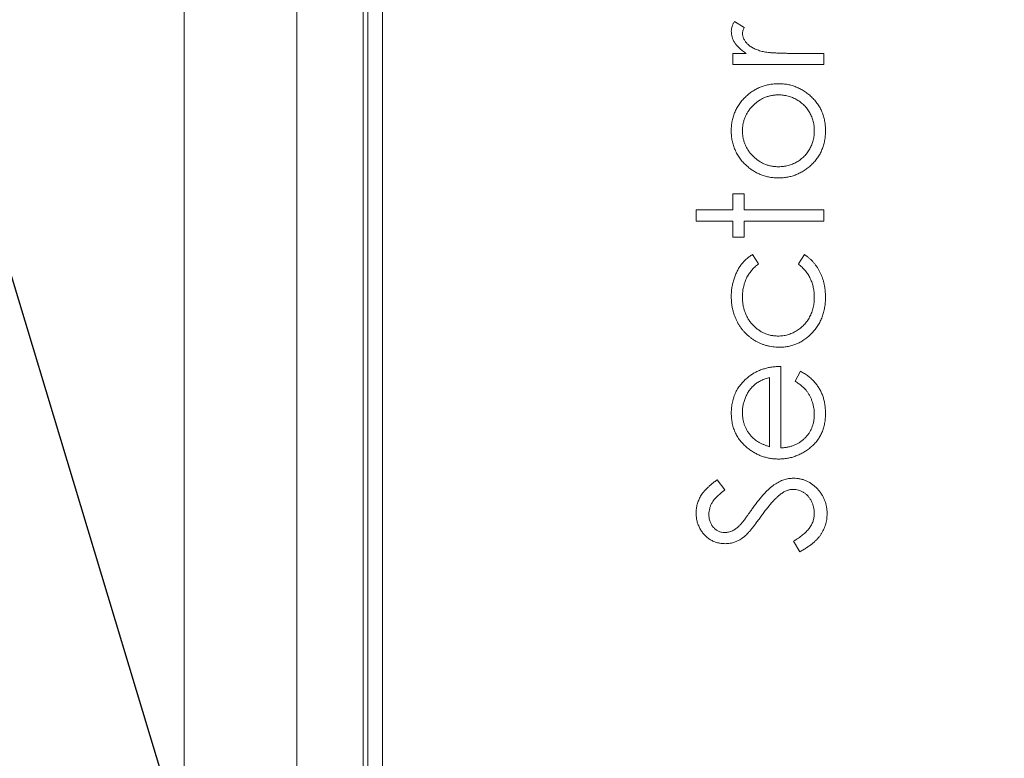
# Model space of a CAD drawing. Header units: millimetres. Extents: x 0 to 420, y 0 to 297.
# Tile 6 of 64: x 147.55 to 155.91, y 102.61 to 108.88. Entities that reach past the tile are written whole.
import ezdxf

# ---------------------------------------------------------------- set-up
doc = ezdxf.new("R2010")
doc.units = ezdxf.units.MM
doc.styles.add('SLDTEXTSTYLE0', font='TXT', dxfattribs={"width": 0.75})
doc.dimstyles.new('SLDDIMSTYLE1', dxfattribs={"dimtxt": 3.5, "dimasz": 3.302, "dimexe": 0, "dimexo": 0.0625, "dimgap": 0.875, "dimtad": 2, "dimdec": 6, "dimlfac": 2, "dimrnd": 1e-09, "dimzin": 12, "dimdsep": 46, "dimtxsty": 'SLDTEXTSTYLE0', "dimsah": 1, "dimcen": 0.09, "dimadec": 0, "dimazin": 3, "dimtfac": 1, "dimtofl": 0, "dimtmove": 0, "dimatfit": 3, "dimfxl": 1, "dimfrac": 2, "dimtolj": 1, "dimtzin": 12, "dimarcsym": 0})
doc.dimstyles.new('SLDDIMSTYLE3', dxfattribs={"dimtxt": 0.18, "dimasz": 3.302, "dimexe": 0, "dimexo": 0.0625, "dimgap": 0, "dimtad": 0, "dimtih": 1, "dimtoh": 1, "dimdec": 0, "dimrnd": 1e-09, "dimzin": 0, "dimdsep": 46, "dimtxsty": 'Standard', "dimsah": 1, "dimcen": 0.09, "dimadec": 0, "dimazin": 0, "dimtfac": 3.302, "dimtdec": 0, "dimtofl": 0, "dimtmove": 0, "dimatfit": 3, "dimfxl": 1, "dimfrac": 2, "dimtolj": 1, "dimtzin": 0, "dimarcsym": 0})

# ---------------------------------------------------------------- blocks, each defined once
blk = doc.blocks.new('_D_7')
at = {"color": 7, "linetype": 'Continuous', "lineweight": 0}
for p, q in [((145.371, 123.1563), (200.2035, 123.1563)), ((199.2035, 123.1563), (199.2035, 83.1563)), ((145.371, 83.1563), (200.2035, 83.1563))]:
    blk.add_line(p, q, dxfattribs=at)
for points in [[(199.2035, 123.1563), (198.6955, 119.8543), (199.7115, 119.8543)], [(199.2035, 83.1563), (199.7115, 86.4583), (198.6955, 86.4583)]]:
    blk.add_solid(points, dxfattribs=at)
at = {"color": 7, "linetype": 'Continuous', "lineweight": 0, "insert": (194.6918, 100.5702), "char_height": 3.5, "attachment_point": 1, "rotation": 90, "style": 'SLDTEXTSTYLE0'}
blk.add_mtext('80', dxfattribs=at)

msp = doc.modelspace()

# ---------------------------------------------------------------- linework, layer by layer
at = {"color": 7, "linetype": 'Continuous', "lineweight": 15}
for p, q in [((148.94436867, 119.16377078), (148.94436867, 87.14884596)), ((149.90192422, 119.15753561), (149.90192422, 87.15508113)), ((150.46422409, 90.15630837), (150.46422409, 116.15630837)), ((150.50352992, 90.15630837), (150.50352992, 116.15630837)), ((150.62852992, 116.09681809), (150.62852992, 90.19681809)), ((153.70032313, 108.81425738), (153.61806485, 108.86641083)), ((153.60513249, 108.59504331), (153.60513249, 108.50006467)), ((153.71897964, 108.59504331), (153.60513249, 108.59504331)), ((154.37852992, 108.59504331), (154.11861072, 108.59504331)), ((154.37852992, 108.50006467), (154.37852992, 108.59504331)), ((153.60513249, 108.50006467), (154.37852992, 108.50006467)), ((153.60513249, 107.40102621), (153.60513249, 107.26534245)), ((153.70011112, 107.40102621), (153.60513249, 107.40102621)), ((153.70011112, 107.26534245), (153.70011112, 107.40102621)), ((153.29305984, 107.26534245), (153.29305984, 107.17036382)), ((153.60513249, 107.26534245), (153.29305984, 107.26534245)), ((154.37852992, 107.26534245), (153.70011112, 107.26534245)), ((154.37852992, 107.17036382), (154.37852992, 107.26534245)), ((153.29305984, 107.17036382), (153.60513249, 107.17036382)), ((153.60513249, 107.17036382), (153.60513249, 107.03468006)), ((153.70011112, 107.17036382), (154.37852992, 107.17036382)), ((153.70011112, 107.03468006), (153.70011112, 107.17036382)), ((153.60513249, 107.03468006), (153.70011112, 107.03468006)), ((153.8222265, 106.80592572), (153.77282913, 106.88542792)), ((154.21358935, 106.88542792), (154.16143591, 106.80592572)), ((154.01218377, 105.24365442), (154.01218377, 105.9356416)), ((154.17860838, 105.89493647), (154.13429915, 105.81055813)), ((153.91720514, 105.84066296), (153.91720514, 105.25361869)), ((153.53729061, 104.88642452), (153.4722048, 104.9722869)), ((154.12073078, 104.45117645), (154.17436826, 104.36170997))]:
    msp.add_line(p, q, dxfattribs=at)
for points, knots in [([(153.61806485, 108.86641083), (153.61399146, 108.8592947), (153.60617787, 108.8456445), (153.59786904, 108.82446469), (153.59266481, 108.80390805), (153.5919241, 108.7903284), (153.59156411, 108.78372854)], [0, 0, 0, 0, 0.27967644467, 0.53647680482, 0.77472245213, 1, 1, 1, 1]), ([(153.59156411, 108.78372854), (153.59194795, 108.77522031), (153.59271408, 108.75823802), (153.59845246, 108.73296639), (153.60815678, 108.70837164), (153.62140503, 108.68406684), (153.63909538, 108.66058539), (153.66129469, 108.63775462), (153.6881066, 108.61546523), (153.70837943, 108.60205514), (153.71897964, 108.59504331)], [0, 0, 0, 0, 0.1071582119, 0.2138863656, 0.324682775, 0.4394585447, 0.5616334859, 0.6938876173, 0.8399405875, 1, 1, 1, 1]), ([(153.68654274, 108.76570804), (153.68673315, 108.76918197), (153.68714158, 108.77663371), (153.68983758, 108.78833021), (153.69441624, 108.80101647), (153.698285, 108.8096887), (153.70032313, 108.81425738)], [0, 0, 0, 0, 0.2050166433, 0.4397700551, 0.7048611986, 1, 1, 1, 1]), ([(153.85317936, 108.61200378), (153.84630488, 108.61391673), (153.83288445, 108.61765121), (153.81362123, 108.62420043), (153.79572535, 108.63144387), (153.77917609, 108.63920487), (153.76413878, 108.64772301), (153.75035667, 108.65663803), (153.73806537, 108.66635662), (153.7239902, 108.67997654), (153.70939394, 108.69756654), (153.69623273, 108.7197151), (153.68808695, 108.74254017), (153.68705075, 108.7580863), (153.68654274, 108.76570804)], [0, 0, 0, 0, 0.0879601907, 0.1717166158, 0.2506679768, 0.3258823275, 0.3968812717, 0.4635748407, 0.5280697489, 0.5896876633, 0.7048093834, 0.8086618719, 0.9061934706, 1, 1, 1, 1]), ([(154.11861072, 108.59504331), (154.10263894, 108.59505645), (154.07210622, 108.59508156), (154.02843233, 108.59601989), (153.98898493, 108.59714175), (153.95372355, 108.59913083), (153.92259446, 108.60127671), (153.89567541, 108.60432154), (153.87289145, 108.60740327), (153.85931079, 108.61057279), (153.85317936, 108.61200378)], [0, 0, 0, 0, 0.1798232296, 0.3437621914, 0.4918338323, 0.6241090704, 0.741399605, 0.8430618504, 0.9291451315, 1, 1, 1, 1]), ([(153.99395126, 108.33724416), (153.9809336, 108.33690679), (153.95523006, 108.33624066), (153.91738335, 108.33130068), (153.88082489, 108.32299558), (153.8456354, 108.31129796), (153.81169395, 108.29646226), (153.77929682, 108.27795002), (153.74801382, 108.2564611), (153.72872054, 108.23970243), (153.71897964, 108.23124122)], [0, 0, 0, 0, 0.1293662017, 0.2554352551, 0.3786322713, 0.5014663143, 0.6234943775, 0.7461656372, 0.8718427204, 1, 1, 1, 1]), ([(154.3920983, 107.93740108), (154.39173027, 107.95176478), (154.39100952, 107.97989444), (154.38539682, 108.02109235), (154.37611372, 108.06032842), (154.36289674, 108.09754168), (154.34613382, 108.13281241), (154.32532351, 108.16581851), (154.30103377, 108.19699887), (154.27316446, 108.22574074), (154.24292581, 108.25174671), (154.21112981, 108.27468885), (154.17804644, 108.29400817), (154.14361044, 108.30984027), (154.10797222, 108.32218704), (154.07102283, 108.3308143), (154.03291698, 108.33636106), (154.00704438, 108.33694742), (153.99395126, 108.33724416)], [0, 0, 0, 0, 0.0684922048, 0.1341341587, 0.1979034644, 0.2604831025, 0.3221455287, 0.3837784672, 0.4462154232, 0.5103409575, 0.574394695, 0.6362264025, 0.6971016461, 0.7568275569, 0.8167348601, 0.8766630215, 0.9375839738, 1, 1, 1, 1]), ([(153.71897964, 108.23124122), (153.7087946, 108.22141457), (153.68872918, 108.20205523), (153.66279016, 108.1697558), (153.64089497, 108.13565592), (153.6225459, 108.09984909), (153.60885664, 108.06181374), (153.59895446, 108.022037), (153.59247899, 107.98036652), (153.59187311, 107.95191273), (153.59156411, 107.93740108)], [0, 0, 0, 0, 0.1284864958, 0.2531294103, 0.3753070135, 0.4961956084, 0.6178660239, 0.7416676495, 0.8682485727, 1, 1, 1, 1]), ([(153.68654274, 107.93697707), (153.68683997, 107.94716754), (153.68742874, 107.9673542), (153.69174983, 107.99704765), (153.69881848, 108.02571552), (153.70847874, 108.05336904), (153.72138625, 108.07979066), (153.73694605, 108.10512564), (153.75527922, 108.12945673), (153.77636577, 108.15222704), (153.79915127, 108.17339889), (153.82375799, 108.1916116), (153.84916698, 108.20746144), (153.87593147, 108.2203592), (153.90400815, 108.23002681), (153.93318537, 108.2370286), (153.96350283, 108.24140556), (153.98411354, 108.24197577), (153.99458728, 108.24226553)], [0, 0, 0, 0, 0.0634270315, 0.1256447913, 0.1863589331, 0.2470268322, 0.3076308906, 0.3690502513, 0.4318747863, 0.4969526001, 0.5620304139, 0.6252067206, 0.6872313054, 0.7482316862, 0.8097297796, 0.8717262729, 0.934815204, 1, 1, 1, 1]), ([(153.99458728, 108.24226553), (154.00812004, 108.24178094), (154.03498004, 108.24081912), (154.07452603, 108.23295794), (154.11256268, 108.21990016), (154.14863199, 108.20189436), (154.18206248, 108.17971968), (154.21212334, 108.15379093), (154.23765529, 108.12374965), (154.25912809, 108.09061879), (154.2760379, 108.05486787), (154.28816449, 108.01709627), (154.29594137, 107.9776479), (154.29672346, 107.95065266), (154.29711967, 107.93697707)], [0, 0, 0, 0, 0.0847480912, 0.1682091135, 0.2515337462, 0.336097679, 0.4201067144, 0.5023404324, 0.5839950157, 0.6662919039, 0.7490924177, 0.8310167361, 0.914394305, 1, 1, 1, 1]), ([(153.59156411, 107.93740108), (153.59187996, 107.92288978), (153.59250232, 107.89429675), (153.59892893, 107.85248487), (153.60877612, 107.81250429), (153.62293919, 107.77450018), (153.64092367, 107.73829765), (153.66327448, 107.70428166), (153.68913789, 107.67182145), (153.70934229, 107.65252475), (153.71961566, 107.64271291)], [0, 0, 0, 0, 0.1312995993, 0.2587123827, 0.3820894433, 0.5035635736, 0.6251808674, 0.7472870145, 0.8715024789, 1, 1, 1, 1]), ([(153.99458728, 107.6316886), (153.98411361, 107.63197847), (153.96350301, 107.63254887), (153.93318466, 107.6369244), (153.90401076, 107.64393148), (153.87592186, 107.6535796), (153.84923607, 107.66653365), (153.82368296, 107.68208362), (153.79923596, 107.70037101), (153.7762916, 107.72129043), (153.75528741, 107.74408453), (153.73695316, 107.76840576), (153.72131753, 107.79377837), (153.70858763, 107.82027697), (153.69872878, 107.84792694), (153.69178989, 107.87663503), (153.68741024, 107.90645572), (153.68683442, 107.92671498), (153.68654274, 107.93697707)], [0, 0, 0, 0, 0.06516380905, 0.12823242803, 0.19020896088, 0.2516872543, 0.31266799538, 0.37444289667, 0.43759886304, 0.502359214, 0.56741607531, 0.63022038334, 0.6916199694, 0.75260071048, 0.81283464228, 0.87395637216, 0.93615410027, 1, 1, 1, 1]), ([(153.99395126, 107.53670997), (154.00704438, 107.53700671), (154.03291698, 107.53759308), (154.07102283, 107.54313984), (154.10797222, 107.5517671), (154.14361045, 107.56411386), (154.17804641, 107.57994598), (154.21112994, 107.5992652), (154.24292531, 107.62220775), (154.27316641, 107.64821209), (154.30102656, 107.67696005), (154.32538642, 107.70816574), (154.34613329, 107.74136308), (154.3628533, 107.77678545), (154.376118, 107.81404744), (154.38541863, 107.85335382), (154.39100581, 107.89469715), (154.39172903, 107.92296701), (154.3920983, 107.93740108)], [0, 0, 0, 0, 0.0623374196, 0.1231816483, 0.1830343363, 0.2428661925, 0.3025168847, 0.3633154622, 0.425069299, 0.4890423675, 0.5530871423, 0.6154454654, 0.6772864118, 0.7391749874, 0.8016758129, 0.8653648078, 0.9312577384, 1, 1, 1, 1]), ([(154.29711967, 107.93697707), (154.29672576, 107.92330069), (154.29594819, 107.89630389), (154.28812509, 107.85680064), (154.27609063, 107.81892551), (154.25910899, 107.78313742), (154.23773645, 107.74999148), (154.21197789, 107.72016471), (154.18214151, 107.69401267), (154.14867632, 107.67181603), (154.1125066, 107.65410035), (154.07453304, 107.64098117), (154.03497825, 107.63313884), (154.00811944, 107.63217448), (153.99458728, 107.6316886)], [0, 0, 0, 0, 0.0855901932, 0.1689526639, 0.2512834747, 0.3340689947, 0.4163509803, 0.497655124, 0.5801655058, 0.6641593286, 0.7485118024, 0.8318213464, 0.9152672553, 1, 1, 1, 1]), ([(153.71961566, 107.64271291), (153.72936611, 107.63426617), (153.74863445, 107.61757415), (153.779776, 107.59586603), (153.81225318, 107.57761393), (153.84604589, 107.56264148), (153.88109955, 107.55092984), (153.91759614, 107.54265713), (153.9553717, 107.53772212), (153.98100436, 107.53704964), (153.99395126, 107.53670997)], [0, 0, 0, 0, 0.1284109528, 0.2537592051, 0.3772863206, 0.4989121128, 0.621321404, 0.7447622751, 0.8710808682, 1, 1, 1, 1]), ([(153.77282913, 106.88542792), (153.76336854, 106.87954136), (153.74467966, 106.86791278), (153.71932246, 106.84740178), (153.69639988, 106.82525102), (153.67603122, 106.80100626), (153.657973, 106.77441863), (153.64146463, 106.74543841), (153.62724888, 106.7135265), (153.61459011, 106.6794341), (153.60413594, 106.64370867), (153.59707945, 106.60678336), (153.592399, 106.56930605), (153.59184287, 106.54404186), (153.59156411, 106.53137811)], [0, 0, 0, 0, 0.0802672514, 0.1585634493, 0.2345871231, 0.3098023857, 0.3863975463, 0.466023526, 0.5499336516, 0.6379505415, 0.7280903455, 0.8179185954, 0.9087311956, 1, 1, 1, 1]), ([(154.3920983, 106.52353389), (154.39202082, 106.53336283), (154.39186785, 106.55276727), (154.38930509, 106.5814764), (154.38587195, 106.60938605), (154.38069795, 106.63648661), (154.37421571, 106.66270799), (154.36606046, 106.68810188), (154.35656837, 106.71269815), (154.34552955, 106.73638991), (154.333249, 106.75914382), (154.31960109, 106.78072463), (154.30513168, 106.80138569), (154.28902747, 106.82046079), (154.27205834, 106.83860156), (154.25381821, 106.85557113), (154.23433154, 106.87130329), (154.22051107, 106.8807145), (154.21358935, 106.88542792)], [0, 0, 0, 0, 0.0699890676, 0.13817346, 0.2051712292, 0.270234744, 0.3345776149, 0.3974624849, 0.4600970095, 0.5222584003, 0.5835266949, 0.6441442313, 0.7040680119, 0.7630433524, 0.8218034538, 0.8809311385, 0.9403666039, 1, 1, 1, 1]), ([(153.68654274, 106.52438191), (153.68692495, 106.53889412), (153.68767087, 106.56721669), (153.69423382, 106.60852964), (153.70476581, 106.64754128), (153.71964944, 106.68424603), (153.73891224, 106.71849916), (153.76254847, 106.75025261), (153.79006814, 106.780049), (153.81139268, 106.79720812), (153.8222265, 106.80592572)], [0, 0, 0, 0, 0.1340052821, 0.2615297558, 0.3853914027, 0.5066355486, 0.6264935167, 0.7474155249, 0.8716757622, 1, 1, 1, 1]), ([(154.16143591, 106.80592572), (154.17226208, 106.79676555), (154.19352489, 106.7787748), (154.22102239, 106.74817386), (154.24471671, 106.71599171), (154.26392622, 106.68158796), (154.27878753, 106.64518491), (154.28944454, 106.60684908), (154.29595449, 106.56658183), (154.29672672, 106.53903486), (154.29711967, 106.52501793)], [0, 0, 0, 0, 0.1314363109, 0.258143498, 0.3806278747, 0.5015582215, 0.6227016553, 0.744552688, 0.8700189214, 1, 1, 1, 1]), ([(153.59156411, 106.53137811), (153.59171579, 106.52126599), (153.59201538, 106.50129191), (153.59473266, 106.47179397), (153.59857829, 106.44300085), (153.60469166, 106.4150227), (153.61198174, 106.38763904), (153.62119001, 106.36103162), (153.63196483, 106.33515789), (153.64447113, 106.31017375), (153.65851703, 106.28623022), (153.67367872, 106.26334124), (153.69023653, 106.24185055), (153.70823914, 106.22188142), (153.72720561, 106.20286888), (153.74789444, 106.18561976), (153.76959139, 106.1693271), (153.79255708, 106.15460455), (153.81647473, 106.14152598), (153.84095085, 106.13000666), (153.86592241, 106.12018668), (153.89150544, 106.11249392), (153.91739158, 106.10583375), (153.94397345, 106.10190326), (153.9709141, 106.09886073), (153.989066, 106.09859546), (153.99819138, 106.09846211)], [0, 0, 0, 0, 0.0457685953, 0.0904049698, 0.1340218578, 0.1771929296, 0.2199566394, 0.2622486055, 0.3045538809, 0.3467622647, 0.3886297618, 0.4301572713, 0.4709850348, 0.5113171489, 0.5518126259, 0.5924494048, 0.6331453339, 0.6745901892, 0.7158270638, 0.7564739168, 0.7969933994, 0.8371691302, 0.8773639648, 0.9178644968, 0.958708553, 1, 1, 1, 1]), ([(153.98971115, 106.19344074), (153.97937529, 106.19371159), (153.95895903, 106.19424661), (153.92901485, 106.19892283), (153.90013328, 106.20594011), (153.87268433, 106.21660664), (153.84614987, 106.22964106), (153.82113696, 106.24625295), (153.79702096, 106.26533286), (153.77452422, 106.28735496), (153.75383817, 106.31142955), (153.73598256, 106.33755087), (153.72061866, 106.36496199), (153.70799417, 106.39390602), (153.69857471, 106.4244588), (153.69142582, 106.45640304), (153.68749169, 106.48993895), (153.68686231, 106.5127829), (153.68654274, 106.52438191)], [0, 0, 0, 0, 0.061905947, 0.1222819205, 0.181243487, 0.2396871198, 0.2984032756, 0.3580784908, 0.4192616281, 0.4824580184, 0.5464498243, 0.6091832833, 0.6717521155, 0.7345384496, 0.7980307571, 0.8630790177, 0.9304783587, 1, 1, 1, 1]), ([(154.29711967, 106.52501793), (154.29663311, 106.50972305), (154.29567881, 106.47972482), (154.28810345, 106.43590989), (154.27555242, 106.39436573), (154.2579353, 106.35543185), (154.23602099, 106.31952945), (154.20958804, 106.28750154), (154.17905257, 106.25963031), (154.14500624, 106.23590032), (154.10821612, 106.21713521), (154.06983681, 106.20342392), (154.03014081, 106.19504753), (154.0032485, 106.19397875), (153.98971115, 106.19344074)], [0, 0, 0, 0, 0.0909950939, 0.178470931, 0.2637624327, 0.3486672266, 0.4321345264, 0.5134033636, 0.5949764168, 0.6774714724, 0.7596786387, 0.8400345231, 0.9194747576, 1, 1, 1, 1]), ([(153.99819138, 106.09846211), (154.01164072, 106.09881215), (154.03816948, 106.0995026), (154.07707147, 106.1054685), (154.11458795, 106.11469258), (154.15040962, 106.12819296), (154.18482345, 106.14515276), (154.21737205, 106.16627264), (154.24877429, 106.19062223), (154.27787563, 106.21897995), (154.3047158, 106.24985631), (154.32822646, 106.2831291), (154.34798914, 106.31846931), (154.36416797, 106.3557599), (154.37673605, 106.39496612), (154.38549228, 106.43609406), (154.39130056, 106.47912968), (154.39182879, 106.5085325), (154.3920983, 106.52353389)], [0, 0, 0, 0, 0.0623657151, 0.1230160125, 0.1821795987, 0.2413150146, 0.3002601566, 0.3598329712, 0.4210267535, 0.4843300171, 0.5480235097, 0.6106086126, 0.6729950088, 0.7355500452, 0.7989042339, 0.8636647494, 0.9304414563, 1, 1, 1, 1]), ([(154.01218377, 105.9356416), (153.99903024, 105.93524254), (153.97322912, 105.93445976), (153.93536198, 105.93047752), (153.89921459, 105.92368701), (153.86479772, 105.91430125), (153.83186532, 105.9027101), (153.80080759, 105.88820869), (153.7711225, 105.87150302), (153.75291732, 105.85816603), (153.74378433, 105.85147526)], [0, 0, 0, 0, 0.1378417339, 0.2703816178, 0.3984601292, 0.5227503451, 0.643825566, 0.7637452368, 0.88147816, 1, 1, 1, 1]), ([(154.3920983, 105.53770657), (154.39182809, 105.55107592), (154.39130039, 105.57718536), (154.38675764, 105.61527674), (154.37940851, 105.65126658), (154.36900373, 105.68522383), (154.35547142, 105.71723077), (154.33940939, 105.7475562), (154.32055962, 105.77620155), (154.29901456, 105.80331595), (154.27430107, 105.82904977), (154.24562093, 105.85263309), (154.21374034, 105.87513045), (154.19053529, 105.88821255), (154.17860838, 105.89493647)], [0, 0, 0, 0, 0.091199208, 0.1781058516, 0.2613277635, 0.3415565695, 0.420007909, 0.4980968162, 0.5754001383, 0.653645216, 0.734125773, 0.8183392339, 0.9066301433, 1, 1, 1, 1]), ([(153.74378433, 105.85147526), (153.73166499, 105.84164162), (153.7078485, 105.82231688), (153.67687922, 105.78909987), (153.65022681, 105.753786), (153.62870951, 105.71577131), (153.61203206, 105.67530291), (153.60022331, 105.63237669), (153.59277677, 105.58700984), (153.59197355, 105.55589779), (153.59156411, 105.54003863)], [0, 0, 0, 0, 0.1298910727, 0.2552573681, 0.3772478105, 0.4977415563, 0.6181201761, 0.7409671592, 0.8679597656, 1, 1, 1, 1]), ([(153.68654274, 105.54491477), (153.68682061, 105.55652993), (153.68737279, 105.57961196), (153.69330234, 105.61373801), (153.70195803, 105.64718321), (153.71486663, 105.67912728), (153.73003179, 105.70929254), (153.7479985, 105.73663863), (153.76808221, 105.7610242), (153.79106423, 105.78213605), (153.81694188, 105.80076929), (153.84678322, 105.81651473), (153.88035987, 105.83049573), (153.90460708, 105.8371866), (153.91720514, 105.84066296)], [0, 0, 0, 0, 0.0855257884, 0.1699596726, 0.2546133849, 0.3397321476, 0.4233620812, 0.5031093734, 0.5804051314, 0.6555996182, 0.7324994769, 0.8147687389, 0.9037598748, 1, 1, 1, 1]), ([(154.13429915, 105.81055813), (154.14480344, 105.8035084), (154.1646232, 105.79020679), (154.19095681, 105.76895647), (154.21322285, 105.74913767), (154.2310658, 105.72915906), (154.24564348, 105.70856178), (154.25838877, 105.68652419), (154.26991034, 105.66256185), (154.27945858, 105.63668686), (154.28728722, 105.60969603), (154.29302347, 105.58213718), (154.29657098, 105.55412435), (154.2969358, 105.53531423), (154.29711967, 105.52583424)], [0, 0, 0, 0, 0.1102035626, 0.2079350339, 0.2946939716, 0.3697315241, 0.4408309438, 0.514250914, 0.5913900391, 0.6722743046, 0.7543412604, 0.8361211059, 0.9174077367, 1, 1, 1, 1]), ([(153.59156411, 105.54003863), (153.59203567, 105.52461227), (153.59295728, 105.49446331), (153.59948206, 105.45036239), (153.61112602, 105.40884267), (153.62675114, 105.36943141), (153.64731521, 105.33265837), (153.67212368, 105.29809616), (153.70173836, 105.26617793), (153.72427728, 105.24730605), (153.73572811, 105.23771825)], [0, 0, 0, 0, 0.1331576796, 0.2602406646, 0.3836752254, 0.5046599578, 0.6253567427, 0.746410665, 0.8711647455, 1, 1, 1, 1]), ([(153.75904875, 105.34562924), (153.75328064, 105.35267787), (153.74186308, 105.36663012), (153.72688265, 105.3889399), (153.71461106, 105.41258451), (153.70414608, 105.43696273), (153.69629477, 105.46257599), (153.69056167, 105.48908866), (153.68709332, 105.51669637), (153.6867277, 105.53543529), (153.68654274, 105.54491477)], [0, 0, 0, 0, 0.1259610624, 0.2493308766, 0.3709019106, 0.4940080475, 0.6158382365, 0.7408587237, 0.8689080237, 1, 1, 1, 1]), ([(153.99395126, 105.14867578), (154.00661377, 105.14903608), (154.03174082, 105.14975105), (154.06888396, 105.15441671), (154.10502195, 105.16251045), (154.14005699, 105.17412335), (154.17430784, 105.18850235), (154.20755862, 105.20617877), (154.23959766, 105.227323), (154.27034435, 105.25128484), (154.29907551, 105.27790169), (154.32391074, 105.30778283), (154.34506516, 105.33998666), (154.36243009, 105.37468253), (154.37572443, 105.4119394), (154.38524107, 105.45166604), (154.39107474, 105.4938602), (154.39175141, 105.52284697), (154.3920983, 105.53770657)], [0, 0, 0, 0, 0.0610171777, 0.1210804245, 0.1800682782, 0.2391896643, 0.2987059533, 0.3588810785, 0.4203687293, 0.4834483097, 0.5465664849, 0.6086986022, 0.670186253, 0.7318650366, 0.7952033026, 0.8603707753, 0.9284213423, 1, 1, 1, 1]), ([(154.29711967, 105.52583424), (154.29689189, 105.51613815), (154.29644446, 105.49709246), (154.29242065, 105.46915303), (154.286413, 105.44234025), (154.2776118, 105.41670687), (154.26636931, 105.39224484), (154.25251857, 105.36899369), (154.23599291, 105.34713676), (154.2175293, 105.32636104), (154.19679591, 105.30769637), (154.17471063, 105.29096274), (154.15107592, 105.27693658), (154.12599943, 105.26548637), (154.09966717, 105.2560312), (154.07173523, 105.2493036), (154.04241312, 105.24503545), (154.02237415, 105.24411996), (154.01218377, 105.24365442)], [0, 0, 0, 0, 0.06499590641, 0.12766914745, 0.18895052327, 0.24905486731, 0.30907131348, 0.36922235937, 0.43017476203, 0.4926019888, 0.55534687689, 0.61696276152, 0.67817077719, 0.73924652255, 0.80160894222, 0.86552441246, 0.9316153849, 1, 1, 1, 1]), ([(153.91720514, 105.25361869), (153.90862192, 105.25627835), (153.89193882, 105.26144789), (153.86799838, 105.27063616), (153.84573781, 105.28084453), (153.82498819, 105.29175371), (153.80592454, 105.30364745), (153.78876395, 105.3167165), (153.77284988, 105.33036614), (153.76361299, 105.34058151), (153.75904875, 105.34562924)], [0, 0, 0, 0, 0.14533318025, 0.28248225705, 0.41446465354, 0.54129143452, 0.66150012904, 0.77741950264, 0.89001615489, 1, 1, 1, 1]), ([(153.73572811, 105.23771825), (153.74523298, 105.23063981), (153.7641025, 105.21658736), (153.79401558, 105.19838633), (153.82494796, 105.18301564), (153.85686673, 105.17045133), (153.88979131, 105.16072183), (153.92366658, 105.15363151), (153.95852068, 105.14963077), (153.98206926, 105.14899605), (153.99395126, 105.14867578)], [0, 0, 0, 0, 0.1276524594, 0.2534216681, 0.3767041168, 0.4994491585, 0.6225715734, 0.7462321, 0.871955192, 1, 1, 1, 1]), ([(153.4722048, 104.9722869), (153.46395421, 104.96627916), (153.44786014, 104.95456013), (153.42531566, 104.93634341), (153.40462957, 104.91849584), (153.38592829, 104.90097569), (153.3693399, 104.88352285), (153.35471219, 104.86643305), (153.34200619, 104.84956844), (153.32805693, 104.82745448), (153.31409036, 104.79919902), (153.30178325, 104.76407423), (153.29434543, 104.72759221), (153.29348999, 104.70279051), (153.29305984, 104.69031908)], [0, 0, 0, 0, 0.0878096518, 0.1712865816, 0.249314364, 0.3228732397, 0.3916923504, 0.456396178, 0.5163540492, 0.5732064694, 0.6811695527, 0.7867481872, 0.8927672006, 1, 1, 1, 1]), ([(154.11924674, 104.98585527), (154.10583033, 104.98517324), (154.07863816, 104.9837909), (154.0381807, 104.97322016), (153.9978799, 104.9564557), (153.96498658, 104.93693465), (153.93820392, 104.91783046), (153.91731375, 104.90008502), (153.89567441, 104.87969314), (153.87344092, 104.85644703), (153.85034578, 104.83060458), (153.8265642, 104.8019105), (153.80224803, 104.77026404), (153.78606349, 104.74802258), (153.77770527, 104.73653636)], [0, 0, 0, 0, 0.0915045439, 0.1854599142, 0.283652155, 0.3887323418, 0.4457667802, 0.508091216, 0.5756652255, 0.6486790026, 0.727603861, 0.812226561, 0.9030276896, 1, 1, 1, 1]), ([(154.40566667, 104.68353489), (154.40544718, 104.69386606), (154.40501545, 104.7141862), (154.40085598, 104.74408246), (154.39407876, 104.77275053), (154.38472505, 104.80023766), (154.37276563, 104.82653462), (154.35810973, 104.85164744), (154.34053261, 104.87543989), (154.32077317, 104.89795091), (154.29924863, 104.91852303), (154.27632622, 104.93645654), (154.25261717, 104.95192824), (154.22759673, 104.9641212), (154.20192123, 104.97411103), (154.17512094, 104.98073912), (154.14752714, 104.98526301), (154.12873496, 104.98565657), (154.11924674, 104.98585527)], [0, 0, 0, 0, 0.0669797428, 0.1317410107, 0.1953367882, 0.2578126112, 0.3197615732, 0.382418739, 0.4460458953, 0.5113306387, 0.5764994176, 0.6388540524, 0.6998855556, 0.7597438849, 0.8190804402, 0.8782254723, 0.9385157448, 1, 1, 1, 1]), ([(153.40160685, 104.67971879), (153.40194192, 104.68843344), (153.40260379, 104.70564788), (153.40760973, 104.73092278), (153.41594005, 104.75510858), (153.42578451, 104.7743756), (153.43571578, 104.78971143), (153.44502173, 104.80187753), (153.45607671, 104.81461292), (153.46898902, 104.82773433), (153.48328109, 104.84181029), (153.4997356, 104.85609738), (153.51774883, 104.87125558), (153.53061141, 104.88123991), (153.53729061, 104.88642452)], [0, 0, 0, 0, 0.1014549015, 0.2004081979, 0.2988019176, 0.3985598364, 0.451526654, 0.511449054, 0.5768011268, 0.647816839, 0.7258159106, 0.8103708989, 0.901530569, 1, 1, 1, 1]), ([(154.01387982, 104.85292759), (154.02227883, 104.85869885), (154.03845659, 104.86981517), (154.06461029, 104.88186483), (154.09103829, 104.88952458), (154.10895106, 104.89043084), (154.1177627, 104.89087664)], [0, 0, 0, 0, 0.2714437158, 0.5228416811, 0.7652766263, 1, 1, 1, 1]), ([(154.1177627, 104.89087664), (154.12548564, 104.89051701), (154.14078928, 104.88980437), (154.16351883, 104.8850736), (154.18534346, 104.87654885), (154.20660603, 104.86545751), (154.2263765, 104.85100094), (154.2440979, 104.83332795), (154.25992638, 104.81288498), (154.27303112, 104.78957273), (154.28386268, 104.76459345), (154.29142587, 104.73829181), (154.29634888, 104.7112099), (154.29686123, 104.69281401), (154.29711967, 104.68353489)], [0, 0, 0, 0, 0.07603267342, 0.15066482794, 0.22728402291, 0.30601847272, 0.38616629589, 0.46733415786, 0.5516574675, 0.63984386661, 0.72991178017, 0.81906968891, 0.9087363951, 1, 1, 1, 1]), ([(153.84512314, 104.6621223), (153.85313847, 104.6732467), (153.86867256, 104.69480631), (153.89183541, 104.72554753), (153.91447416, 104.75328418), (153.93572785, 104.77872442), (153.95660999, 104.80107145), (153.97614937, 104.8211393), (153.99509209, 104.83824121), (154.00781804, 104.84818909), (154.01387982, 104.85292759)], [0, 0, 0, 0, 0.1609164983, 0.3118636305, 0.4516237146, 0.5810741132, 0.7008021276, 0.8104700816, 0.9097207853, 1, 1, 1, 1]), ([(153.77770527, 104.73653636), (153.77093289, 104.72698766), (153.75812477, 104.70892889), (153.73980489, 104.68348004), (153.72378667, 104.66095884), (153.70955014, 104.64161633), (153.69727731, 104.62545038), (153.68735837, 104.61216292), (153.67931737, 104.60210091), (153.67440574, 104.59659707), (153.67233835, 104.59428042)], [0, 0, 0, 0, 0.1983169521, 0.375062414, 0.5312108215, 0.6664975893, 0.7819061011, 0.875048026, 0.9474057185, 1, 1, 1, 1]), ([(153.29305984, 104.69031908), (153.293496, 104.67856588), (153.2943556, 104.65540255), (153.30034554, 104.62120415), (153.31091708, 104.58854976), (153.3249312, 104.55738747), (153.3428358, 104.52891751), (153.36332773, 104.50296975), (153.38770371, 104.48118442), (153.41430295, 104.46235899), (153.44343141, 104.44775553), (153.47433063, 104.43733158), (153.50669472, 104.43072743), (153.52884958, 104.42994652), (153.54004668, 104.42955185)], [0, 0, 0, 0, 0.0880111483, 0.1734532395, 0.2589805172, 0.3444766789, 0.4286239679, 0.5102847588, 0.591203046, 0.6725390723, 0.7537199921, 0.8342201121, 0.9162146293, 1, 1, 1, 1]), ([(153.53559456, 104.52453049), (153.52648688, 104.52505196), (153.50860357, 104.52607591), (153.48296698, 104.53446703), (153.45975052, 104.54840844), (153.43957536, 104.56768129), (153.42254679, 104.59082933), (153.41039656, 104.61776964), (153.4026798, 104.6477024), (153.40197324, 104.66878574), (153.40160685, 104.67971879)], [0, 0, 0, 0, 0.1192258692, 0.2341049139, 0.3496436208, 0.4715863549, 0.5976291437, 0.7240970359, 0.8569269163, 1, 1, 1, 1]), ([(153.70117115, 104.48870149), (153.70516815, 104.49204877), (153.71407065, 104.49950415), (153.72779378, 104.51291129), (153.74300292, 104.52986984), (153.76010939, 104.54994781), (153.77894894, 104.57330342), (153.79952411, 104.59992639), (153.8220286, 104.62969839), (153.83719211, 104.65098742), (153.84512314, 104.6621223)], [0, 0, 0, 0, 0.06921819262, 0.15416924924, 0.25448033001, 0.37164269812, 0.50443218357, 0.65291832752, 0.81846469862, 1, 1, 1, 1]), ([(154.29711967, 104.68353489), (154.29659129, 104.6726697), (154.29553293, 104.65090619), (154.28681953, 104.61892704), (154.27284886, 104.58802853), (154.25311884, 104.55831478), (154.22805853, 104.52959181), (154.19740854, 104.50203496), (154.16134718, 104.47544014), (154.13465977, 104.45949744), (154.12073078, 104.45117645)], [0, 0, 0, 0, 0.1063891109, 0.2131026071, 0.3225674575, 0.4376777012, 0.5614530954, 0.6953539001, 0.8409957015, 1, 1, 1, 1]), ([(154.17436826, 104.36170997), (154.1844526, 104.36727807), (154.20406656, 104.37810799), (154.23193924, 104.39536841), (154.25763835, 104.41286974), (154.28102391, 104.43097424), (154.30231473, 104.44932495), (154.32116682, 104.46829306), (154.33809214, 104.48731871), (154.35262389, 104.50702614), (154.36511072, 104.5272305), (154.37603187, 104.54788042), (154.38514513, 104.5690916), (154.3925465, 104.59087434), (154.39864675, 104.6131339), (154.40248914, 104.63615706), (154.40520491, 104.65965493), (154.4055121, 104.67554135), (154.40566667, 104.68353489)], [0, 0, 0, 0, 0.0824622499, 0.1603885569, 0.2346272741, 0.3049617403, 0.3720245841, 0.4357061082, 0.4962957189, 0.5541779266, 0.6107585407, 0.6662057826, 0.7212801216, 0.7758407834, 0.8308220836, 0.8863039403, 0.9427917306, 1, 1, 1, 1]), ([(153.67233835, 104.59428042), (153.66620669, 104.58804185), (153.65459303, 104.57622571), (153.63673692, 104.56080025), (153.61949463, 104.54855226), (153.60271419, 104.53922523), (153.58610665, 104.53246924), (153.56938155, 104.52820587), (153.5526141, 104.5248873), (153.54126465, 104.52464936), (153.53559456, 104.52453049)], [0, 0, 0, 0, 0.1657440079, 0.3139270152, 0.446587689, 0.5658838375, 0.6770614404, 0.785254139, 0.8927147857, 1, 1, 1, 1]), ([(153.54004668, 104.42955185), (153.54719332, 104.42969898), (153.56146978, 104.42999289), (153.58268441, 104.43286291), (153.60350372, 104.43744638), (153.62383428, 104.4442609), (153.64394136, 104.45235332), (153.66354268, 104.46267635), (153.68269091, 104.47482179), (153.69494179, 104.48402289), (153.70117115, 104.48870149)], [0, 0, 0, 0, 0.1224470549, 0.2446061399, 0.36627773, 0.4873326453, 0.6117355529, 0.7374410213, 0.866493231, 1, 1, 1, 1])]:
    msp.add_open_spline(points, degree=3, knots=knots, dxfattribs=at)

# ---------------------------------------------------------------- dimensions: what is measured, and where the dimension line sits
at = {"color": 7, "linetype": 'Continuous', "lineweight": 0}
dim = msp.add_linear_dim(base=(199.20354414, 83.15630837), p1=(144.37099911, 123.15630837), p2=(144.37099911, 83.15630837), angle=90, dimstyle='SLDDIMSTYLE1', dxfattribs=at)
dim.commit()
dim.dimension.update_dxf_attribs({"geometry": '_D_7', "text_midpoint": (199.20354414, 103.15630837), "dimtype": 160})

# ---------------------------------------------------------------- leaders
msp.add_leader([(142.75128838, 122.35649183), (163.32013201, 54.19097913)], dimstyle='SLDDIMSTYLE3', dxfattribs=at)

doc.saveas('drawing.dxf')
